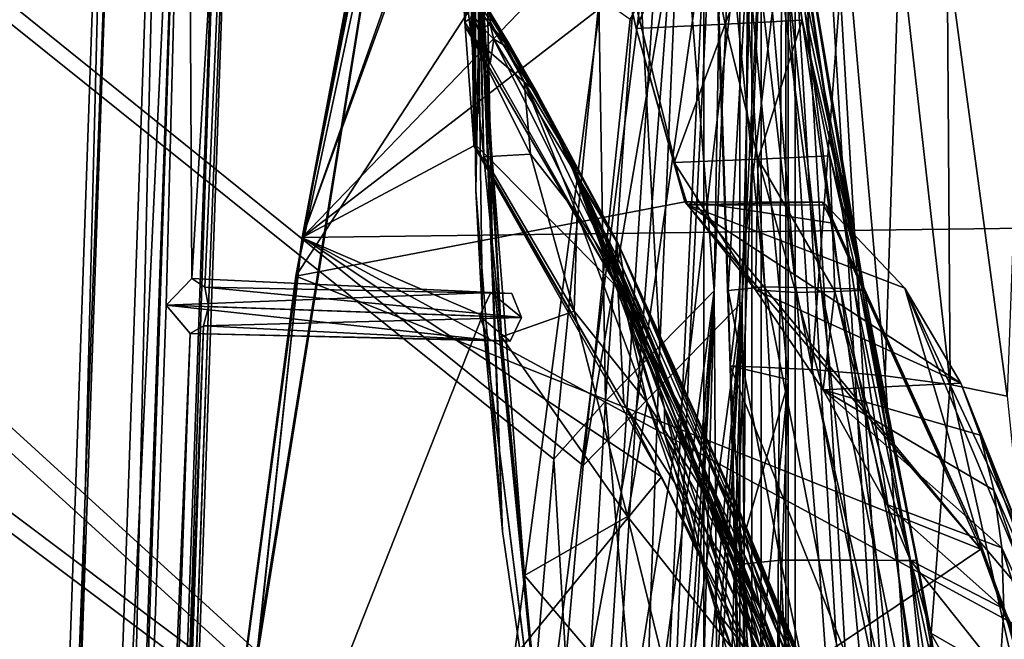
# Model space of a CAD drawing. Header units: metres. Extents: x -904 to 0, y -908 to 0.
# Tile 106 of 160: x -107 to -36, y -347 to -302. Entities that reach past the tile are written whole.
import ezdxf

# ---------------------------------------------------------------- set-up
doc = ezdxf.new("R2010")
doc.units = ezdxf.units.M

msp = doc.modelspace()

# ---------------------------------------------------------------- linework, layer by layer
at = {"layer": 'top012'}
for points in [[(-51.518902, -163.519562, 2063.059814), (-51.518902, -836.377136, 2063.059814), (-4.519207, -133.377289, 2063.059814)], [(-51.518902, -836.377136, 2063.059814), (-34.448139, -844.306091, 2063.059814), (-4.519207, -133.377289, 2063.059814)], [(-34.448139, -844.306091, 163.059708), (-51.518902, -836.377136, 163.059708), (-4.519207, -133.377289, 163.059708)], [(-4.519207, -133.377289, 163.059708), (-51.518902, -836.377136, 163.059708), (-51.518902, -163.519562, 163.059708)], [(-51.518902, -836.377136, 163.059708), (-51.518902, -495.105316, 182.490662), (-51.518902, -163.519562, 163.059708)], [(-51.518902, -495.105316, 182.490662), (-51.518902, -411.783142, 184.444412), (-51.518902, -163.519562, 163.059708)], [(-51.518902, -163.519562, 163.059708), (-51.518902, -411.783142, 184.444412), (-51.518902, -328.691803, 189.861313)], [(-51.518902, -328.691803, 189.861313), (-51.518902, -246.046036, 198.713211), (-51.518902, -163.519562, 163.059708)], [(-51.518902, -261.618591, 2029.060913), (-51.518902, -328.491486, 2035.961548), (-51.518902, -163.519562, 2063.059814)], [(-51.518902, -328.491486, 2035.961548), (-51.518902, -395.558533, 2040.610718), (-51.518902, -163.519562, 2063.059814)], [(-51.518902, -163.519562, 2063.059814), (-51.518902, -395.558533, 2040.610718), (-51.518902, -462.743958, 2043.003296)], [(-51.518902, -462.743958, 2043.003296), (-51.518902, -529.971802, 2043.136353), (-51.518902, -163.519562, 2063.059814)], [(-51.518902, -529.971802, 2043.136353), (-51.518902, -836.377136, 2063.059814), (-51.518902, -163.519562, 2063.059814)], [(-75.850227, -259.64624, 659.327576), (-61.850685, -201.784698, 659.694153), (-87.293312, -320.985687, 619.792175)], [(-87.293312, -320.985687, 619.792175), (-61.850685, -201.784698, 659.694153), (-76.547356, -262.915771, 619.510803)], [(-72.51284, -244.596039, 1606.616455), (-68.974518, -229.592499, 1606.709106), (-86.844574, -318.179626, 1566.777344)], [(-86.844574, -318.179626, 1566.777344), (-68.974518, -229.592499, 1606.709106), (-75.856041, -259.673309, 1566.489624)], [(-74.206711, -252.11554, 1606.572021), (-72.51284, -244.596039, 1606.616455), (-86.844574, -318.179626, 1566.777344)], [(-51.518902, -246.046036, 198.713211), (-55.887699, -322.003815, 190.448669), (-57.210522, -282.19754, 194.413528)], [(-55.324646, -341.937805, 188.764755), (-55.887699, -322.003815, 190.448669), (-51.518902, -246.046036, 198.713211)], [(-51.518902, -328.691803, 189.861313), (-55.324646, -341.937805, 188.764755), (-51.518902, -246.046036, 198.713211)], [(-86.844574, -318.179626, 1566.777344), (-75.034775, -255.879532, 1606.550415), (-74.206711, -252.11554, 1606.572021)], [(-75.850235, -259.646271, 1606.529053), (-75.034775, -255.879532, 1606.550415), (-86.844574, -318.179626, 1566.777344)], [(-86.840797, -318.156189, 659.039795), (-75.850227, -259.64624, 659.327576), (-95.048317, -379.52887, 619.995239)], [(-95.048317, -379.52887, 619.995239), (-75.850227, -259.64624, 659.327576), (-87.293312, -320.985687, 619.792175)], [(-86.840805, -318.15625, 1606.241211), (-75.850235, -259.646271, 1606.529053), (-94.795197, -377.174316, 1566.985596)], [(-94.795197, -377.174316, 1566.985596), (-75.850235, -259.646271, 1606.529053), (-86.844574, -318.179626, 1566.777344)], [(-86.840805, -318.15625, 1606.241211), (-42.285477, -271.8797, 1607.407959), (-75.850235, -259.646271, 1606.529053)], [(-75.850227, -259.64624, 659.327576), (-86.840797, -318.156189, 659.039795), (-74.321381, -283.79837, 659.367615)], [(-86.844574, -318.179626, 1566.777344), (-75.856041, -259.673309, 1566.489624), (-74.295105, -282.798096, 1566.44873)], [(-55.725853, -327.499298, 2035.875732), (-51.518902, -328.491486, 2035.961548), (-58.017933, -261.123993, 2029.001343)], [(-51.518902, -328.491486, 2035.961548), (-51.518902, -261.618591, 2029.060913), (-58.017933, -261.123993, 2029.001343)], [(-55.725853, -327.499298, 2035.875732), (-58.017933, -261.123993, 2029.001343), (-51.836338, -294.727448, 2006.551758)], [(-87.293312, -320.985687, 619.792175), (-76.547356, -262.915771, 619.510803), (-65.864868, -288.100037, 619.231079)], [(-39.607418, -270.562164, 1845.257935), (-30.963556, -303.672241, 1821.230225), (-34.517273, -300.078857, 1874.442505)], [(-30.963556, -303.672241, 1821.230225), (-39.607418, -270.562164, 1845.257935), (-34.494038, -288.175995, 1820.105103)], [(-37.787472, -280.39978, 1607.525757), (-42.285477, -271.8797, 1607.407959), (-86.840805, -318.15625, 1606.241211)], [(-73.521729, -275.402893, 1226.889771), (-74.056267, -293.786804, 1226.901855), (-73.584869, -305.266144, 1339.773071)], [(-73.584869, -305.266144, 1339.773071), (-73.681679, -285.272156, 1339.741455), (-73.521729, -275.402893, 1226.889771)], [(-74.224068, -314.741577, 1564.504517), (-74.508598, -289.870178, 1564.665771), (-73.476845, -276.242279, 1452.39856)], [(-73.916031, -298.407623, 1452.43396), (-74.224068, -314.741577, 1564.504517), (-73.476845, -276.242279, 1452.39856)], [(-26.783472, -317.377777, 1607.813965), (-37.787472, -280.39978, 1607.525757), (-86.840805, -318.15625, 1606.241211)], [(-37.787472, -280.39978, 1607.525757), (-26.783472, -317.377777, 1607.813965), (-32.082222, -298.087891, 1609.683472)], [(-55.605797, -282.050598, 220.639313), (-57.210522, -282.19754, 194.413528), (-53.22332, -321.74942, 216.861618)], [(-57.210522, -282.19754, 194.413528), (-55.887699, -322.003815, 190.448669), (-53.22332, -321.74942, 216.861618)], [(-54.330875, -282.118134, 246.909286), (-55.605797, -282.050598, 220.639313), (-50.968121, -321.787079, 243.332199)], [(-55.605797, -282.050598, 220.639313), (-53.22332, -321.74942, 216.861618), (-50.968121, -321.787079, 243.332199)], [(-53.394913, -282.185699, 273.239655), (-54.330875, -282.118134, 246.909286), (-49.132481, -321.824707, 269.877533)], [(-54.330875, -282.118134, 246.909286), (-50.968121, -321.787079, 243.332199), (-49.132481, -321.824707, 269.877533)], [(-52.632534, -282.388306, 352.519806), (-46.013554, -321.97522, 376.624908), (-53.837582, -282.523407, 405.540436)], [(-46.013554, -321.97522, 376.624908), (-52.276516, -292.479187, 404.967255), (-53.837582, -282.523407, 405.540436)], [(-49.132481, -321.824707, 269.877533), (-47.717926, -321.862335, 296.488586), (-53.394913, -282.185699, 273.239655)], [(-47.717926, -321.862335, 296.488586), (-52.799149, -282.253235, 299.623077), (-53.394913, -282.185699, 273.239655)], [(-47.717926, -321.862335, 296.488586), (-46.725891, -321.899963, 323.15625), (-52.799149, -282.253235, 299.623077)], [(-46.725891, -321.899963, 323.15625), (-52.632534, -282.388306, 352.519806), (-52.799149, -282.253235, 299.623077)], [(-46.725891, -321.899963, 323.15625), (-46.157433, -321.937592, 349.871399), (-52.632534, -282.388306, 352.519806)], [(-46.157433, -321.937592, 349.871399), (-46.013554, -321.97522, 376.624908), (-52.632534, -282.388306, 352.519806)], [(-86.844574, -318.179626, 1566.777344), (-74.295105, -282.798096, 1566.44873), (-73.725502, -323.823578, 1566.433838)], [(-74.224068, -314.741577, 1564.504517), (-74.295105, -282.798096, 1566.44873), (-74.508598, -289.870178, 1564.665771)], [(-73.725502, -323.823578, 1566.433838), (-74.295105, -282.798096, 1566.44873), (-74.224068, -314.741577, 1564.504517)], [(-74.321381, -283.79837, 659.367615), (-86.840797, -318.156189, 659.039795), (-74.353897, -311.50119, 659.36676)], [(-74.321381, -283.79837, 659.367615), (-74.353897, -311.50119, 659.36676), (-74.567749, -293.023102, 661.192566)], [(-73.916031, -298.407623, 1452.43396), (-73.681679, -285.272156, 1339.741455), (-72.988396, -320.546173, 1452.46936)], [(-72.988396, -320.546173, 1452.46936), (-73.681679, -285.272156, 1339.741455), (-73.584869, -305.266144, 1339.773071)], [(-75.011635, -302.532806, 782.752502), (-75.219513, -298.857605, 888.010071), (-74.707535, -285.678589, 774.46521)], [(-75.076851, -299.022583, 1001.596863), (-74.550827, -303.503876, 1115.093506), (-74.402977, -286.102631, 1113.927246)], [(-74.707535, -285.678589, 774.46521), (-74.991562, -302.829407, 777.186401), (-75.011635, -302.532806, 782.752502)], [(-74.367699, -311.321106, 661.310913), (-74.991562, -302.829407, 777.186401), (-74.707535, -285.678589, 774.46521)], [(-74.567749, -293.023102, 661.192566), (-74.367699, -311.321106, 661.310913), (-74.707535, -285.678589, 774.46521)], [(-74.402977, -286.102631, 1113.927246), (-74.550827, -303.503876, 1115.093506), (-73.641624, -312.301331, 1228.334839)], [(-74.402977, -286.102631, 1113.927246), (-73.641624, -312.301331, 1228.334839), (-74.056267, -293.786804, 1226.901855)], [(-59.037418, -315.561615, 619.052307), (-87.293312, -320.985687, 619.792175), (-65.864868, -288.100037, 619.231079)], [(-59.037418, -315.561615, 619.052307), (-65.864868, -288.100037, 619.231079), (-62.558868, -302.977753, 617.172791)], [(-65.864868, -288.100037, 619.231079), (-64.812698, -293.069122, 617.312378), (-62.558868, -302.977753, 617.172791)], [(-52.276516, -292.479187, 404.967255), (-56.095871, -302.663116, 511.163208), (-58.130924, -292.765411, 511.436859)], [(-50.495823, -302.387451, 404.420715), (-56.095871, -302.663116, 511.163208), (-52.276516, -292.479187, 404.967255)], [(-46.013554, -321.97522, 376.624908), (-50.495823, -302.387451, 404.420715), (-52.276516, -292.479187, 404.967255)], [(-74.567749, -293.023102, 661.192566), (-74.353897, -311.50119, 659.36676), (-74.367699, -311.321106, 661.310913)], [(-62.558868, -302.977753, 617.172791), (-64.812698, -293.069122, 617.312378), (-58.130924, -292.765411, 511.436859)], [(-58.130924, -292.765411, 511.436859), (-56.095871, -302.663116, 511.163208), (-62.558868, -302.977753, 617.172791)], [(-73.641624, -312.301331, 1228.334839), (-72.351677, -325.389801, 1341.15686), (-74.056267, -293.786804, 1226.901855)], [(-74.056267, -293.786804, 1226.901855), (-72.351677, -325.389801, 1341.15686), (-73.584869, -305.266144, 1339.773071)], [(-51.836338, -294.727448, 2006.551758), (-49.804897, -327.759186, 2009.645752), (-55.725853, -327.499298, 2035.875732)], [(-47.386379, -295.381897, 1980.285522), (-49.804897, -327.759186, 2009.645752), (-51.836338, -294.727448, 2006.551758)], [(-49.804897, -327.759186, 2009.645752), (-47.386379, -295.381897, 1980.285522), (-44.48011, -328.211334, 1983.284302)], [(-47.386379, -295.381897, 1980.285522), (-43.431789, -296.244446, 1953.928833), (-44.48011, -328.211334, 1983.284302)], [(-44.48011, -328.211334, 1983.284302), (-43.431789, -296.244446, 1953.928833), (-39.752583, -328.855499, 1956.806641)], [(-39.752583, -328.855499, 1956.806641), (-43.431789, -296.244446, 1953.928833), (-39.971333, -297.31488, 1927.494385)], [(-35.62178, -329.691498, 1930.227783), (-39.752583, -328.855499, 1956.806641), (-39.971333, -297.31488, 1927.494385)], [(-35.62178, -329.691498, 1930.227783), (-39.971333, -297.31488, 1927.494385), (-34.517273, -300.078857, 1874.442505)], [(-75.219513, -298.857605, 888.010071), (-75.011635, -302.532806, 782.752502), (-74.729897, -300.262146, 883.330261)], [(-72.270653, -339.511566, 1564.304443), (-74.224068, -314.741577, 1564.504517), (-73.916031, -298.407623, 1452.43396)], [(-72.988396, -320.546173, 1452.46936), (-72.270653, -339.511566, 1564.304443), (-73.916031, -298.407623, 1452.43396)], [(-74.550827, -303.503876, 1115.093506), (-75.076851, -299.022583, 1001.596863), (-70.715073, -306.857117, 1083.464233)], [(-75.076851, -299.022583, 1001.596863), (-73.384468, -301.45575, 983.790771), (-70.715073, -306.857117, 1083.464233)], [(-75.011635, -302.532806, 782.752502), (-74.387566, -302.08255, 833.001709), (-74.729897, -300.262146, 883.330261)], [(-74.387566, -302.08255, 833.001709), (-73.76532, -302.916351, 832.987793), (-74.06575, -301.481293, 883.237183)], [(-73.152054, -302.205719, 933.422974), (-74.06575, -301.481293, 883.237183), (-73.176216, -302.717712, 883.144043)], [(-74.06575, -301.481293, 883.237183), (-73.76532, -302.916351, 832.987793), (-73.176216, -302.717712, 883.144043)], [(-70.715073, -306.857117, 1083.464233), (-73.384468, -301.45575, 983.790771), (-69.757843, -307.646301, 1033.501953)], [(-73.384468, -301.45575, 983.790771), (-71.697235, -304.258392, 983.524353), (-69.757843, -307.646301, 1033.501953)], [(-73.152054, -302.205719, 933.422974), (-71.697235, -304.258392, 983.524353), (-73.384468, -301.45575, 983.790771)], [(-75.011635, -302.532806, 782.752502), (-73.166542, -305.487885, 782.752502), (-74.387566, -302.08255, 833.001709)], [(-73.166542, -305.487885, 782.752502), (-75.011635, -302.532806, 782.752502), (-74.991562, -302.829407, 777.186401)], [(-73.166542, -305.487885, 782.752502), (-73.76532, -302.916351, 832.987793), (-74.387566, -302.08255, 833.001709)], [(-73.176216, -302.717712, 883.144043), (-71.906227, -304.150513, 933.230469), (-73.152054, -302.205719, 933.422974)], [(-71.906227, -304.150513, 933.230469), (-71.697235, -304.258392, 983.524353), (-73.152054, -302.205719, 933.422974)], [(-53.704418, -312.467407, 510.902863), (-56.095871, -302.663116, 511.163208), (-50.495823, -302.387451, 404.420715)], [(-48.498203, -312.235352, 403.900818), (-53.704418, -312.467407, 510.902863), (-50.495823, -302.387451, 404.420715)], [(-48.498203, -312.235352, 403.900818), (-50.495823, -302.387451, 404.420715), (-46.013554, -321.97522, 376.624908)], [(-63.905933, -321.825775, 777.909851), (-73.166542, -305.487885, 782.752502), (-74.991562, -302.829407, 777.186401)], [(-74.991562, -302.829407, 777.186401), (-74.367699, -311.321106, 661.310913), (-63.905933, -321.825775, 777.909851)], [(-73.176216, -302.717712, 883.144043), (-73.76532, -302.916351, 832.987793), (-72.908142, -303.767761, 838.076904)], [(-73.76532, -302.916351, 832.987793), (-73.166542, -305.487885, 782.752502), (-72.908142, -303.767761, 838.076904)], [(-71.906227, -304.150513, 933.230469), (-73.176216, -302.717712, 883.144043), (-69.209396, -308.788422, 983.124756)], [(-69.209396, -308.788422, 983.124756), (-73.176216, -302.717712, 883.144043), (-71.786171, -304.400726, 893.41394)], [(-73.176216, -302.717712, 883.144043), (-72.908142, -303.767761, 838.076904), (-71.786171, -304.400726, 893.41394)], [(-56.095871, -302.663116, 511.163208), (-59.81778, -312.723938, 617.02002), (-62.558868, -302.977753, 617.172791)], [(-59.037418, -315.561615, 619.052307), (-62.558868, -302.977753, 617.172791), (-59.81778, -312.723938, 617.02002)], [(-53.704418, -312.467407, 510.902863), (-59.81778, -312.723938, 617.02002), (-56.095871, -302.663116, 511.163208)], [(-74.550827, -303.503876, 1115.093506), (-70.715073, -306.857117, 1083.464233), (-70.253654, -312.112305, 1181.624512)], [(-73.641624, -312.301331, 1228.334839), (-74.550827, -303.503876, 1115.093506), (-70.253654, -312.112305, 1181.624512)], [(-72.908142, -303.767761, 838.076904), (-73.166542, -305.487885, 782.752502), (-63.905933, -321.825775, 777.909851)], [(-71.786171, -304.400726, 893.41394), (-72.908142, -303.767761, 838.076904), (-63.930351, -318.504181, 893.799927)], [(-63.930351, -318.504181, 893.799927), (-72.908142, -303.767761, 838.076904), (-63.905933, -321.825775, 777.909851)], [(-71.697235, -304.258392, 983.524353), (-71.906227, -304.150513, 933.230469), (-70.031509, -307.217529, 983.257935)], [(-70.031509, -307.217529, 983.257935), (-71.906227, -304.150513, 933.230469), (-69.209396, -308.788422, 983.124756)], [(-69.681061, -307.802368, 953.997986), (-71.786171, -304.400726, 893.41394), (-63.930351, -318.504181, 893.799927)], [(-71.786171, -304.400726, 893.41394), (-69.681061, -307.802368, 953.997986), (-69.209396, -308.788422, 983.124756)], [(-69.757843, -307.646301, 1033.501953), (-71.697235, -304.258392, 983.524353), (-70.031509, -307.217529, 983.257935)], [(-70.684937, -342.726563, 1453.399658), (-72.988396, -320.546173, 1452.46936), (-73.584869, -305.266144, 1339.773071)], [(-72.351677, -325.389801, 1341.15686), (-70.684937, -342.726563, 1453.399658), (-73.584869, -305.266144, 1339.773071)], [(-70.715073, -306.857117, 1083.464233), (-66.842659, -316.440125, 1181.871582), (-70.253654, -312.112305, 1181.624512)], [(-66.842659, -316.440125, 1181.871582), (-70.715073, -306.857117, 1083.464233), (-63.866562, -321.067413, 1182.118774)], [(-63.866562, -321.067413, 1182.118774), (-70.715073, -306.857117, 1083.464233), (-67.383629, -312.381958, 1083.321045)], [(-70.715073, -306.857117, 1083.464233), (-69.757843, -307.646301, 1033.501953), (-67.383629, -312.381958, 1083.321045)], [(-69.757843, -307.646301, 1033.501953), (-70.031509, -307.217529, 983.257935), (-67.636421, -311.933502, 1033.23645)], [(-67.636421, -311.933502, 1033.23645), (-70.031509, -307.217529, 983.257935), (-69.209396, -308.788422, 983.124756)], [(-67.383629, -312.381958, 1083.321045), (-69.757843, -307.646301, 1033.501953), (-67.636421, -311.933502, 1033.23645)], [(-67.148369, -313.316681, 1008.648438), (-69.681061, -307.802368, 953.997986), (-63.792526, -318.769623, 951.365112)], [(-69.681061, -307.802368, 953.997986), (-63.930351, -318.504181, 893.799927), (-63.792526, -318.769623, 951.365112)], [(-69.681061, -307.802368, 953.997986), (-67.148369, -313.316681, 1008.648438), (-69.209396, -308.788422, 983.124756)], [(-69.209396, -308.788422, 983.124756), (-67.148369, -313.316681, 1008.648438), (-66.705231, -314.18924, 1033.103638)], [(-67.636421, -311.933502, 1033.23645), (-69.209396, -308.788422, 983.124756), (-66.705231, -314.18924, 1033.103638)], [(-86.840797, -318.156189, 659.039795), (-60.736385, -335.552734, 659.723389), (-74.353897, -311.50119, 659.36676)], [(-74.367699, -311.321106, 661.310913), (-63.469284, -330.226318, 661.791809), (-63.905933, -321.825775, 777.909851)], [(-74.367699, -311.321106, 661.310913), (-74.353897, -311.50119, 659.36676), (-63.469284, -330.226318, 661.791809)], [(-74.353897, -311.50119, 659.36676), (-60.736385, -335.552734, 659.723389), (-63.469284, -330.226318, 661.791809)], [(-67.079819, -323.513916, 1278.464844), (-73.641624, -312.301331, 1228.334839), (-70.253654, -312.112305, 1181.624512)], [(-72.351677, -325.389801, 1341.15686), (-73.641624, -312.301331, 1228.334839), (-67.079819, -323.513916, 1278.464844)], [(-70.253654, -312.112305, 1181.624512), (-66.842659, -316.440125, 1181.871582), (-67.079819, -323.513916, 1278.464844)], [(-67.383629, -312.381958, 1083.321045), (-67.636421, -311.933502, 1033.23645), (-64.794777, -318.325562, 1083.177856)], [(-64.794777, -318.325562, 1083.177856), (-67.636421, -311.933502, 1033.23645), (-66.705231, -314.18924, 1033.103638)], [(-63.866562, -321.067413, 1182.118774), (-67.383629, -312.381958, 1083.321045), (-64.595276, -318.481201, 1132.960938)], [(-64.595276, -318.481201, 1132.960938), (-67.383629, -312.381958, 1083.321045), (-64.794777, -318.325562, 1083.177856)], [(-53.907288, -321.959625, 564.285583), (-59.81778, -312.723938, 617.02002), (-53.704418, -312.467407, 510.902863)], [(-50.973167, -322.163361, 510.655914), (-53.907288, -321.959625, 564.285583), (-53.704418, -312.467407, 510.902863)], [(-48.135551, -322.088104, 457.023834), (-53.704418, -312.467407, 510.902863), (-48.498203, -312.235352, 403.900818)], [(-48.135551, -322.088104, 457.023834), (-50.973167, -322.163361, 510.655914), (-53.704418, -312.467407, 510.902863)], [(-46.294739, -322.012848, 403.407593), (-48.135551, -322.088104, 457.023834), (-48.498203, -312.235352, 403.900818)], [(-46.294739, -322.012848, 403.407593), (-48.498203, -312.235352, 403.900818), (-46.013554, -321.97522, 376.624908)], [(-63.129623, -324.219543, 1080.890381), (-67.148369, -313.316681, 1008.648438), (-63.236019, -323.206604, 1065.612671)], [(-63.236019, -323.206604, 1065.612671), (-67.148369, -313.316681, 1008.648438), (-63.559124, -320.332428, 1008.643982)], [(-67.148369, -313.316681, 1008.648438), (-63.792526, -318.769623, 951.365112), (-63.559124, -320.332428, 1008.643982)], [(-67.148369, -313.316681, 1008.648438), (-63.129623, -324.219543, 1080.890381), (-66.705231, -314.18924, 1033.103638)], [(-53.907288, -321.959625, 564.285583), (-58.845585, -315.786865, 616.968811), (-59.81778, -312.723938, 617.02002)], [(-58.845585, -315.786865, 616.968811), (-59.037418, -315.561615, 619.052307), (-59.81778, -312.723938, 617.02002)], [(-72.270653, -339.511566, 1564.304443), (-73.725502, -323.823578, 1566.433838), (-74.224068, -314.741577, 1564.504517)], [(-66.705231, -314.18924, 1033.103638), (-63.129623, -324.219543, 1080.890381), (-63.795162, -321.429504, 1083.106323)], [(-66.705231, -314.18924, 1033.103638), (-63.795162, -321.429504, 1083.106323), (-64.794777, -318.325562, 1083.177856)], [(-87.293312, -320.985687, 619.792175), (-59.037418, -315.561615, 619.052307), (-37.533306, -340.804901, 618.489197)], [(-58.845585, -315.786865, 616.968811), (-58.401325, -315.563324, 619.035645), (-59.037418, -315.561615, 619.052307)], [(-37.533306, -340.804901, 618.489197), (-59.037418, -315.561615, 619.052307), (-58.401325, -315.563324, 619.035645)], [(-49.042706, -315.588409, 618.790588), (-58.401325, -315.563324, 619.035645), (-58.845585, -315.786865, 616.968811)], [(-48.766026, -315.826508, 616.62146), (-49.042706, -315.588409, 618.790588), (-58.845585, -315.786865, 616.968811)], [(-48.766026, -315.826508, 616.62146), (-58.845585, -315.786865, 616.968811), (-43.058071, -321.857361, 565.59259)], [(-58.845585, -315.786865, 616.968811), (-38.980793, -328.749908, 514.516541), (-43.058071, -321.857361, 565.59259)], [(-58.845585, -315.786865, 616.968811), (-53.907288, -321.959625, 564.285583), (-38.980793, -328.749908, 514.516541)], [(-49.042706, -315.588409, 618.790588), (-48.277084, -317.113556, 618.770508), (-58.401325, -315.563324, 619.035645)], [(-48.277084, -317.113556, 618.770508), (-37.533306, -340.804901, 618.489197), (-58.401325, -315.563324, 619.035645)], [(-48.277084, -317.113556, 618.770508), (-49.042706, -315.588409, 618.790588), (-48.766026, -315.826508, 616.62146)], [(-37.618626, -340.223785, 616.103516), (-48.766026, -315.826508, 616.62146), (-43.058071, -321.857361, 565.59259)], [(-48.277084, -317.113556, 618.770508), (-48.766026, -315.826508, 616.62146), (-37.618626, -340.223785, 616.103516)], [(-66.842659, -316.440125, 1181.871582), (-61.76297, -330.153564, 1279.087769), (-67.079819, -323.513916, 1278.464844)], [(-61.76297, -330.153564, 1279.087769), (-66.842659, -316.440125, 1181.871582), (-63.866562, -321.067413, 1182.118774)], [(-26.783472, -317.377777, 1607.813965), (-86.840805, -318.15625, 1606.241211), (-18.774803, -355.125214, 1608.02356)], [(-37.533306, -340.804901, 618.489197), (-48.277084, -317.113556, 618.770508), (-37.618626, -340.223785, 616.103516)], [(-99.792473, -438.393463, 620.119507), (-94.793068, -377.154663, 658.831543), (-86.840797, -318.156189, 659.039795)], [(-99.792473, -438.393463, 620.119507), (-86.840797, -318.156189, 659.039795), (-95.048317, -379.52887, 619.995239)], [(-99.687195, -436.501892, 1567.113647), (-94.793068, -377.154694, 1606.032959), (-86.840805, -318.15625, 1606.241211)], [(-99.687195, -436.501892, 1567.113647), (-86.840805, -318.15625, 1606.241211), (-94.795197, -377.174316, 1566.985596)], [(-94.795197, -377.174316, 1566.985596), (-86.844574, -318.179626, 1566.777344), (-73.725502, -323.823578, 1566.433838)], [(-86.840797, -318.156189, 659.039795), (-94.793068, -377.154663, 658.831543), (-60.736385, -335.552734, 659.723389)], [(-86.840805, -318.15625, 1606.241211), (-94.793068, -377.154694, 1606.032959), (-18.774803, -355.125214, 1608.02356)], [(-63.795162, -321.429504, 1083.106323), (-61.536526, -326.42923, 1133.087402), (-64.794777, -318.325562, 1083.177856)], [(-64.794777, -318.325562, 1083.177856), (-61.536526, -326.42923, 1133.087402), (-64.595276, -318.481201, 1132.960938)], [(-61.536526, -326.42923, 1133.087402), (-59.326065, -331.026825, 1182.613037), (-64.595276, -318.481201, 1132.960938)], [(-64.595276, -318.481201, 1132.960938), (-59.326065, -331.026825, 1182.613037), (-61.353024, -325.946228, 1182.365845)], [(-61.353024, -325.946228, 1182.365845), (-63.866562, -321.067413, 1182.118774), (-64.595276, -318.481201, 1132.960938)], [(-63.792526, -318.769623, 951.365112), (-63.930351, -318.504181, 893.799927), (-54.899479, -338.623688, 951.680603)], [(-63.930351, -318.504181, 893.799927), (-55.213818, -337.693024, 894.298889), (-54.899479, -338.623688, 951.680603)], [(-63.905933, -321.825775, 777.909851), (-55.283051, -338.270569, 836.599487), (-63.930351, -318.504181, 893.799927)], [(-55.283051, -338.270569, 836.599487), (-55.213818, -337.693024, 894.298889), (-63.930351, -318.504181, 893.799927)], [(-63.559124, -320.332428, 1008.643982), (-63.792526, -318.769623, 951.365112), (-54.346607, -341.091095, 1008.777649)], [(-63.792526, -318.769623, 951.365112), (-54.899479, -338.623688, 951.680603), (-54.346607, -341.091095, 1008.777649)], [(-53.564972, -345.134308, 1065.625244), (-63.559124, -320.332428, 1008.643982), (-54.346607, -341.091095, 1008.777649)], [(-63.236019, -323.206604, 1065.612671), (-63.559124, -320.332428, 1008.643982), (-53.564972, -345.134308, 1065.625244)], [(-95.048317, -379.52887, 619.995239), (-87.293312, -320.985687, 619.792175), (-37.533306, -340.804901, 618.489197)], [(-70.684937, -342.726563, 1453.399658), (-68.664879, -364.060242, 1564.066162), (-72.988396, -320.546173, 1452.46936)], [(-68.664879, -364.060242, 1564.066162), (-72.270653, -339.511566, 1564.304443), (-72.988396, -320.546173, 1452.46936)], [(-61.353024, -325.946228, 1182.365845), (-57.667873, -334.774078, 1231.508057), (-63.866562, -321.067413, 1182.118774)], [(-57.667873, -334.774078, 1231.508057), (-57.246353, -337.335846, 1279.710571), (-63.866562, -321.067413, 1182.118774)], [(-63.866562, -321.067413, 1182.118774), (-57.246353, -337.335846, 1279.710571), (-61.76297, -330.153564, 1279.087769)], [(-63.905933, -321.825775, 777.909851), (-63.469284, -330.226318, 661.791809), (-54.680893, -343.901428, 720.062378)], [(-54.680893, -343.901428, 720.062378), (-55.104694, -340.340546, 778.537842), (-63.905933, -321.825775, 777.909851)], [(-55.104694, -340.340546, 778.537842), (-55.283051, -338.270569, 836.599487), (-63.905933, -321.825775, 777.909851)], [(-63.129623, -324.219543, 1080.890381), (-60.519081, -332.472931, 1122.824097), (-63.795162, -321.429504, 1083.106323)], [(-63.795162, -321.429504, 1083.106323), (-60.519081, -332.472931, 1122.824097), (-60.513763, -330.554626, 1133.150513)], [(-63.795162, -321.429504, 1083.106323), (-60.513763, -330.554626, 1133.150513), (-61.536526, -326.42923, 1133.087402)], [(-53.22332, -321.74942, 216.861618), (-55.887699, -322.003815, 190.448669), (-52.091511, -341.610687, 215.256165)], [(-50.968121, -321.787079, 243.332199), (-53.22332, -321.74942, 216.861618), (-49.301628, -341.612854, 241.812042)], [(-53.22332, -321.74942, 216.861618), (-52.091511, -341.610687, 215.256165), (-49.301628, -341.612854, 241.812042)], [(-49.132481, -321.824707, 269.877533), (-50.968121, -321.787079, 243.332199), (-46.965527, -341.615021, 268.448761)], [(-50.968121, -321.787079, 243.332199), (-49.301628, -341.612854, 241.812042), (-46.965527, -341.615021, 268.448761)], [(-46.965527, -341.615021, 268.448761), (-45.084862, -341.617157, 295.156525), (-49.132481, -321.824707, 269.877533)], [(-45.084862, -341.617157, 295.156525), (-47.717926, -321.862335, 296.488586), (-49.132481, -321.824707, 269.877533)], [(-45.084862, -341.617157, 295.156525), (-43.661179, -341.619324, 321.925568), (-47.717926, -321.862335, 296.488586)], [(-43.661179, -341.619324, 321.925568), (-46.725891, -321.899963, 323.15625), (-47.717926, -321.862335, 296.488586)], [(-43.661179, -341.619324, 321.925568), (-42.695625, -341.62149, 348.745941), (-46.725891, -321.899963, 323.15625)], [(-42.695625, -341.62149, 348.745941), (-46.157433, -321.937592, 349.871399), (-46.725891, -321.899963, 323.15625)], [(-33.224522, -345.436279, 564.132813), (-37.618626, -340.223785, 616.103516), (-43.058071, -321.857361, 565.59259)], [(-33.224522, -345.436279, 564.132813), (-43.058071, -321.857361, 565.59259), (-34.316963, -340.476685, 512.705444)], [(-43.058071, -321.857361, 565.59259), (-38.980793, -328.749908, 514.516541), (-34.316963, -340.476685, 512.705444)], [(-55.887699, -322.003815, 190.448669), (-55.324646, -341.937805, 188.764755), (-52.091511, -341.610687, 215.256165)], [(-48.9776, -329.240051, 510.492493), (-53.907288, -321.959625, 564.285583), (-50.973167, -322.163361, 510.655914)], [(-53.907288, -321.959625, 564.285583), (-48.9776, -329.240051, 510.492493), (-38.980793, -328.749908, 514.516541)], [(-48.135551, -322.088104, 457.023834), (-48.9776, -329.240051, 510.492493), (-50.973167, -322.163361, 510.655914)], [(-44.344498, -337.550781, 456.483368), (-48.9776, -329.240051, 510.492493), (-48.135551, -322.088104, 457.023834)], [(-42.625671, -341.625061, 432.150208), (-48.135551, -322.088104, 457.023834), (-46.294739, -322.012848, 403.407593)], [(-42.625671, -341.625061, 432.150208), (-44.344498, -337.550781, 456.483368), (-48.135551, -322.088104, 457.023834)], [(-42.142689, -341.625824, 402.501221), (-46.294739, -322.012848, 403.407593), (-46.013554, -321.97522, 376.624908)], [(-42.142689, -341.625824, 402.501221), (-42.625671, -341.625061, 432.150208), (-46.294739, -322.012848, 403.407593)], [(-46.013554, -321.97522, 376.624908), (-46.157433, -321.937592, 349.871399), (-42.189289, -341.623657, 375.607788)], [(-46.157433, -321.937592, 349.871399), (-42.695625, -341.62149, 348.745941), (-42.189289, -341.623657, 375.607788)], [(-42.189289, -341.623657, 375.607788), (-42.142689, -341.625824, 402.501221), (-46.013554, -321.97522, 376.624908)], [(-53.564972, -345.134308, 1065.625244), (-63.129623, -324.219543, 1080.890381), (-63.236019, -323.206604, 1065.612671)], [(-73.725502, -323.823578, 1566.433838), (-68.620758, -364.532837, 1566.300171), (-94.795197, -377.174316, 1566.985596)], [(-68.620758, -364.532837, 1566.300171), (-73.725502, -323.823578, 1566.433838), (-68.664879, -364.060242, 1564.066162)], [(-73.725502, -323.823578, 1566.433838), (-72.270653, -339.511566, 1564.304443), (-68.664879, -364.060242, 1564.066162)], [(-63.199181, -338.432556, 1374.319824), (-72.351677, -325.389801, 1341.15686), (-67.079819, -323.513916, 1278.464844)], [(-67.079819, -323.513916, 1278.464844), (-61.76297, -330.153564, 1279.087769), (-63.199181, -338.432556, 1374.319824)], [(-60.519081, -332.472931, 1122.824097), (-63.129623, -324.219543, 1080.890381), (-53.564972, -345.134308, 1065.625244)], [(-70.684937, -342.726563, 1453.399658), (-72.351677, -325.389801, 1341.15686), (-63.199181, -338.432556, 1374.319824)], [(-59.326065, -331.026825, 1182.613037), (-57.667873, -334.774078, 1231.508057), (-61.353024, -325.946228, 1182.365845)], [(-59.326065, -331.026825, 1182.613037), (-61.536526, -326.42923, 1133.087402), (-57.801277, -336.25647, 1182.860107)], [(-61.536526, -326.42923, 1133.087402), (-60.513763, -330.554626, 1133.150513), (-57.801277, -336.25647, 1182.860107)], [(-54.164406, -394.131256, 2040.5354), (-51.518902, -395.558533, 2040.610718), (-55.725853, -327.499298, 2035.875732)], [(-51.518902, -395.558533, 2040.610718), (-51.518902, -328.491486, 2035.961548), (-55.725853, -327.499298, 2035.875732)], [(-49.804897, -327.759186, 2009.645752), (-42.215172, -361.205383, 1985.746338), (-55.725853, -327.499298, 2035.875732)], [(-55.725853, -327.499298, 2035.875732), (-42.215172, -361.205383, 1985.746338), (-54.164406, -394.131256, 2040.5354)], [(-49.804897, -327.759186, 2009.645752), (-44.48011, -328.211334, 1983.284302), (-42.215172, -361.205383, 1985.746338)], [(-44.48011, -328.211334, 1983.284302), (-39.752583, -328.855499, 1956.806641), (-42.215172, -361.205383, 1985.746338)], [(-54.827484, -361.889374, 187.280212), (-55.324646, -341.937805, 188.764755), (-51.518902, -328.691803, 189.861313)], [(-54.031609, -401.836456, 184.909973), (-54.827484, -361.889374, 187.280212), (-51.518902, -328.691803, 189.861313)], [(-51.518902, -328.691803, 189.861313), (-51.518902, -411.783142, 184.444412), (-54.031609, -401.836456, 184.909973)], [(-38.980793, -328.749908, 514.516541), (-48.9776, -329.240051, 510.492493), (-37.565571, -332.521576, 488.981323)], [(-39.752583, -328.855499, 1956.806641), (-32.278755, -362.311981, 1932.462891), (-42.215172, -361.205383, 1985.746338)], [(-32.278755, -362.311981, 1932.462891), (-39.752583, -328.855499, 1956.806641), (-35.62178, -329.691498, 1930.227783)], [(-34.316963, -340.476685, 512.705444), (-38.980793, -328.749908, 514.516541), (-37.565571, -332.521576, 488.981323)], [(-48.9776, -329.240051, 510.492493), (-36.571457, -336.510925, 463.459229), (-37.565571, -332.521576, 488.981323)], [(-36.571457, -336.510925, 463.459229), (-48.9776, -329.240051, 510.492493), (-35.999897, -340.718048, 437.959137)], [(-48.9776, -329.240051, 510.492493), (-44.344498, -337.550781, 456.483368), (-35.999897, -340.718048, 437.959137)], [(-63.469284, -330.226318, 661.791809), (-53.998867, -348.922943, 662.213379), (-54.680893, -343.901428, 720.062378)], [(-63.469284, -330.226318, 661.791809), (-60.736385, -335.552734, 659.723389), (-53.998867, -348.922943, 662.213379)], [(-61.76297, -330.153564, 1279.087769), (-55.629524, -347.938934, 1375.161987), (-63.199181, -338.432556, 1374.319824)], [(-57.246353, -337.335846, 1279.710571), (-52.31377, -353.022949, 1375.58313), (-61.76297, -330.153564, 1279.087769)], [(-61.76297, -330.153564, 1279.087769), (-52.31377, -353.022949, 1375.58313), (-55.629524, -347.938934, 1375.161987)], [(-60.519081, -332.472931, 1122.824097), (-56.802666, -345.161591, 1176.533569), (-60.513763, -330.554626, 1133.150513)], [(-60.513763, -330.554626, 1133.150513), (-56.802666, -345.161591, 1176.533569), (-56.790329, -341.581421, 1183.1073)], [(-57.801277, -336.25647, 1182.860107), (-60.513763, -330.554626, 1133.150513), (-56.790329, -341.581421, 1183.1073)], [(-57.801277, -336.25647, 1182.860107), (-55.284916, -341.200317, 1231.949829), (-59.326065, -331.026825, 1182.613037)], [(-55.284916, -341.200317, 1231.949829), (-57.667873, -334.774078, 1231.508057), (-59.326065, -331.026825, 1182.613037)], [(-56.802666, -345.161591, 1176.533569), (-60.519081, -332.472931, 1122.824097), (-52.571098, -350.81488, 1122.270264)], [(-52.571098, -350.81488, 1122.270264), (-60.519081, -332.472931, 1122.824097), (-53.564972, -345.134308, 1065.625244)], [(-33.158413, -344.361816, 486.960266), (-37.565571, -332.521576, 488.981323), (-36.571457, -336.510925, 463.459229)], [(-33.158413, -344.361816, 486.960266), (-34.316963, -340.476685, 512.705444), (-37.565571, -332.521576, 488.981323)], [(-55.284916, -341.200317, 1231.949829), (-53.587872, -344.956512, 1280.333496), (-57.667873, -334.774078, 1231.508057)], [(-53.587872, -344.956512, 1280.333496), (-57.246353, -337.335846, 1279.710571), (-57.667873, -334.774078, 1231.508057)], [(-94.793068, -377.154663, 658.831543), (-48.802887, -360.504913, 660.035828), (-60.736385, -335.552734, 659.723389)], [(-60.736385, -335.552734, 659.723389), (-48.802887, -360.504913, 660.035828), (-53.998867, -348.922943, 662.213379)], [(-56.790329, -341.581421, 1183.1073), (-53.605236, -347.806946, 1232.391602), (-57.801277, -336.25647, 1182.860107)], [(-53.605236, -347.806946, 1232.391602), (-55.284916, -341.200317, 1231.949829), (-57.801277, -336.25647, 1182.860107)], [(-32.402069, -348.553833, 461.312286), (-33.158413, -344.361816, 486.960266), (-36.571457, -336.510925, 463.459229)], [(-36.571457, -336.510925, 463.459229), (-35.999897, -340.718048, 437.959137), (-32.402069, -348.553833, 461.312286)], [(-53.587872, -344.956512, 1280.333496), (-49.152481, -356.482025, 1328.794556), (-57.246353, -337.335846, 1279.710571)], [(-49.152481, -356.482025, 1328.794556), (-46.683899, -363.742767, 1376.425293), (-57.246353, -337.335846, 1279.710571)], [(-57.246353, -337.335846, 1279.710571), (-46.683899, -363.742767, 1376.425293), (-49.328117, -358.298492, 1376.00415)], [(-57.246353, -337.335846, 1279.710571), (-49.328117, -358.298492, 1376.00415), (-52.31377, -353.022949, 1375.58313)], [(-35.999897, -340.718048, 437.959137), (-44.344498, -337.550781, 456.483368), (-35.856239, -345.142822, 412.489502)], [(-44.344498, -337.550781, 456.483368), (-42.625671, -341.625061, 432.150208), (-35.856239, -345.142822, 412.489502)], [(-55.213818, -337.693024, 894.298889), (-55.283051, -338.270569, 836.599487), (-47.466808, -356.342255, 894.723267)], [(-55.283051, -338.270569, 836.599487), (-47.56395, -356.495697, 837.130737), (-47.466808, -356.342255, 894.723267)], [(-55.283051, -338.270569, 836.599487), (-55.104694, -340.340546, 778.537842), (-47.56395, -356.495697, 837.130737)], [(-54.899479, -338.623688, 951.680603), (-55.213818, -337.693024, 894.298889), (-47.016838, -357.995667, 951.948608)], [(-55.213818, -337.693024, 894.298889), (-47.466808, -356.342255, 894.723267), (-47.016838, -357.995667, 951.948608)], [(-58.659721, -356.842072, 1469.44043), (-70.684937, -342.726563, 1453.399658), (-63.199181, -338.432556, 1374.319824)], [(-63.199181, -338.432556, 1374.319824), (-55.629524, -347.938934, 1375.161987), (-58.659721, -356.842072, 1469.44043)], [(-54.346607, -341.091095, 1008.777649), (-54.899479, -338.623688, 951.680603), (-46.222847, -361.499695, 1008.890869)], [(-54.899479, -338.623688, 951.680603), (-47.016838, -357.995667, 951.948608), (-46.222847, -361.499695, 1008.890869)], [(-47.304928, -358.4328, 779.072327), (-55.104694, -340.340546, 778.537842), (-54.680893, -343.901428, 720.062378)], [(-47.56395, -356.495697, 837.130737), (-55.104694, -340.340546, 778.537842), (-47.304928, -358.4328, 779.072327)], [(-28.684767, -364.524628, 615.678772), (-37.618626, -340.223785, 616.103516), (-33.224522, -345.436279, 564.132813)], [(-37.533306, -340.804901, 618.489197), (-37.618626, -340.223785, 616.103516), (-28.684767, -364.524628, 615.678772)], [(-37.533306, -340.804901, 618.489197), (-28.200781, -366.410828, 618.244812), (-95.048317, -379.52887, 619.995239)], [(-53.605236, -347.806946, 1232.391602), (-50.836445, -352.907043, 1280.956421), (-55.284916, -341.200317, 1231.949829)], [(-50.836445, -352.907043, 1280.956421), (-53.587872, -344.956512, 1280.333496), (-55.284916, -341.200317, 1231.949829)], [(-45.097912, -366.914978, 1065.63562), (-53.564972, -345.134308, 1065.625244), (-54.346607, -341.091095, 1008.777649)], [(-46.222847, -361.499695, 1008.890869), (-45.097912, -366.914978, 1065.63562), (-54.346607, -341.091095, 1008.777649)], [(-28.200781, -366.410828, 618.244812), (-37.533306, -340.804901, 618.489197), (-28.684767, -364.524628, 615.678772)], [(-35.999897, -340.718048, 437.959137), (-32.091755, -353.051544, 435.765167), (-32.402069, -348.553833, 461.312286)], [(-35.999897, -340.718048, 437.959137), (-35.856239, -345.142822, 412.489502), (-32.091755, -353.051544, 435.765167)], [(-56.802666, -345.161591, 1176.533569), (-52.325344, -361.519562, 1234.223267), (-56.790329, -341.581421, 1183.1073)], [(-56.790329, -341.581421, 1183.1073), (-52.325344, -361.519562, 1234.223267), (-53.605236, -347.806946, 1232.391602)], [(-52.091511, -341.610687, 215.256165), (-55.324646, -341.937805, 188.764755), (-51.107964, -361.50769, 213.839966)], [(-49.301628, -341.612854, 241.812042), (-52.091511, -341.610687, 215.256165), (-47.86203, -361.490662, 240.471069)], [(-52.091511, -341.610687, 215.256165), (-51.107964, -361.50769, 213.839966), (-47.86203, -361.490662, 240.471069)], [(-46.965527, -341.615021, 268.448761), (-49.301628, -341.612854, 241.812042), (-45.100048, -361.473633, 267.188416)], [(-49.301628, -341.612854, 241.812042), (-47.86203, -361.490662, 240.471069), (-45.100048, -361.473633, 267.188416)], [(-45.100048, -361.473633, 267.188416), (-42.823792, -361.456604, 293.981537), (-46.965527, -341.615021, 268.448761)], [(-42.823792, -361.456604, 293.981537), (-45.084862, -341.617157, 295.156525), (-46.965527, -341.615021, 268.448761)], [(-42.823792, -361.456604, 293.981537), (-41.034904, -361.439575, 320.839935), (-45.084862, -341.617157, 295.156525)], [(-41.034904, -361.439575, 320.839935), (-43.661179, -341.619324, 321.925568), (-45.084862, -341.617157, 295.156525)], [(-41.034904, -361.439575, 320.839935), (-40.649021, -361.43927, 327.834259), (-43.661179, -341.619324, 321.925568)], [(-40.649021, -361.43927, 327.834259), (-42.695625, -341.62149, 348.745941), (-43.661179, -341.619324, 321.925568)], [(-40.649021, -361.43927, 327.834259), (-40.318794, -357.321594, 347.942413), (-42.695625, -341.62149, 348.745941)], [(-40.318794, -357.321594, 347.942413), (-40.428299, -351.984253, 375.115875), (-42.695625, -341.62149, 348.745941)], [(-42.695625, -341.62149, 348.745941), (-40.428299, -351.984253, 375.115875), (-42.189289, -341.623657, 375.607788)], [(-41.14917, -346.903564, 402.306671), (-42.625671, -341.625061, 432.150208), (-42.142689, -341.625824, 402.501221)], [(-35.856239, -345.142822, 412.489502), (-42.625671, -341.625061, 432.150208), (-36.140621, -349.784576, 387.059753)], [(-42.625671, -341.625061, 432.150208), (-41.14917, -346.903564, 402.306671), (-36.140621, -349.784576, 387.059753)], [(-40.428299, -351.984253, 375.115875), (-41.14917, -346.903564, 402.306671), (-42.189289, -341.623657, 375.607788)], [(-42.189289, -341.623657, 375.607788), (-41.14917, -346.903564, 402.306671), (-42.142689, -341.625824, 402.501221)], [(-55.324646, -341.937805, 188.764755), (-54.827484, -361.889374, 187.280212), (-51.107964, -361.50769, 213.839966)], [(-58.659721, -356.842072, 1469.44043), (-68.664879, -364.060242, 1564.066162), (-70.684937, -342.726563, 1453.399658)], [(-54.680893, -343.901428, 720.062378), (-53.998867, -348.922943, 662.213379), (-46.692596, -362.153534, 720.439819)], [(-46.692596, -362.153534, 720.439819), (-47.304928, -358.4328, 779.072327), (-54.680893, -343.901428, 720.062378)], [(-52.325344, -361.519562, 1234.223267), (-56.802666, -345.161591, 1176.533569), (-51.380821, -358.188904, 1178.73584)], [(-51.380821, -358.188904, 1178.73584), (-56.802666, -345.161591, 1176.533569), (-52.571098, -350.81488, 1122.270264)], [(-53.587872, -344.956512, 1280.333496), (-50.836445, -352.907043, 1280.956421), (-49.152481, -356.482025, 1328.794556)], [(-43.6642, -374.338074, 1122.279053), (-53.564972, -345.134308, 1065.625244), (-45.097912, -366.914978, 1065.63562)], [(-43.6642, -374.338074, 1122.279053), (-52.571098, -350.81488, 1122.270264), (-53.564972, -345.134308, 1065.625244)], [(-35.856239, -345.142822, 412.489502), (-36.140621, -349.784576, 387.059753), (-32.257198, -357.853241, 410.323669)], [(-35.856239, -345.142822, 412.489502), (-32.257198, -357.853241, 410.323669), (-32.091755, -353.051544, 435.765167)], [(-36.140621, -349.784576, 387.059753), (-41.14917, -346.903564, 402.306671), (-36.854706, -354.642517, 361.678864)], [(-41.14917, -346.903564, 402.306671), (-40.428299, -351.984253, 375.115875), (-36.854706, -354.642517, 361.678864)]]:
    msp.add_3dface(points, dxfattribs=at)
at = {"layer": 'top0123414'}
for points in [[(-100.724449, -262.904144, 1633.335205), (-99.856743, -262.934448, 1628.411133), (-114.68425, -662.660461, 1633.335205)], [(-114.68425, -662.660461, 1633.335205), (-110.856361, -662.794128, 1636.549072), (-100.724449, -262.904144, 1633.335205)], [(-99.856743, -262.934448, 1628.411133), (-113.816536, -662.690796, 1628.411133), (-114.68425, -662.660461, 1633.335205)], [(-99.856743, -262.934448, 1628.411133), (-95.16114, -263.098419, 1626.70105), (-113.816536, -662.690796, 1628.411133)], [(-95.16114, -263.098419, 1626.70105), (-109.120941, -662.854736, 1626.70105), (-113.816536, -662.690796, 1628.411133)], [(-110.856361, -662.794128, 1636.549072), (-96.896561, -263.037811, 1636.549072), (-100.724449, -262.904144, 1633.335205)], [(-110.856361, -662.794128, 1636.549072), (-106.160759, -662.95813, 1634.838989), (-96.896561, -263.037811, 1636.549072)], [(-95.16114, -263.098419, 1626.70105), (-106.48201, -602.910339, 1626.829102), (-109.120941, -662.854736, 1626.70105)], [(-95.16114, -263.098419, 1626.70105), (-96.710152, -323.080902, 1626.829102), (-106.48201, -602.910339, 1626.829102)], [(-106.160759, -662.95813, 1634.838989), (-92.200966, -263.201782, 1634.838989), (-96.896561, -263.037811, 1636.549072)], [(-106.160759, -662.95813, 1634.838989), (-105.293045, -662.988403, 1629.915039), (-92.200966, -263.201782, 1634.838989)], [(-105.293045, -662.988403, 1629.915039), (-91.333252, -263.232086, 1629.915039), (-92.200966, -263.201782, 1634.838989)], [(-91.333252, -263.232086, 1629.915039), (-105.293045, -662.988403, 1629.915039), (-93.647835, -323.187836, 1629.400146)], [(-94.841049, -321.144958, 1627.794922), (-96.710152, -323.080902, 1626.829102), (-95.16114, -263.098419, 1626.70105)], [(-91.333252, -263.232086, 1629.915039), (-94.841049, -321.144958, 1627.794922), (-95.16114, -263.098419, 1626.70105)], [(-93.909737, -321.764038, 1628.860718), (-94.841049, -321.144958, 1627.794922), (-91.333252, -263.232086, 1629.915039)], [(-93.647835, -323.187836, 1629.400146), (-93.909737, -321.764038, 1628.860718), (-91.333252, -263.232086, 1629.915039)], [(-96.710152, -323.080902, 1626.829102), (-94.841049, -321.144958, 1627.794922), (-73.132111, -322.171173, 1600.340576)], [(-73.132111, -322.171173, 1600.340576), (-94.841049, -321.144958, 1627.794922), (-71.600952, -322.22464, 1601.626099)], [(-94.841049, -321.144958, 1627.794922), (-93.909737, -321.764038, 1628.860718), (-71.600952, -322.22464, 1601.626099)], [(-71.600952, -322.22464, 1601.626099), (-93.909737, -321.764038, 1628.860718), (-70.895821, -323.982361, 1602.268921)], [(-93.909737, -321.764038, 1628.860718), (-93.647835, -323.187836, 1629.400146), (-70.895821, -323.982361, 1602.268921)], [(-73.958138, -323.875427, 1599.697754), (-96.710152, -323.080902, 1626.829102), (-73.132111, -322.171173, 1600.340576)], [(-73.132111, -322.171173, 1600.340576), (-70.895821, -323.982361, 1602.268921), (-73.958138, -323.875427, 1599.697754)], [(-73.132111, -322.171173, 1600.340576), (-71.600952, -322.22464, 1601.626099), (-70.895821, -323.982361, 1602.268921)], [(-96.710152, -323.080902, 1626.829102), (-94.980667, -325.142487, 1627.794922), (-106.48201, -602.910339, 1626.829102)], [(-105.293045, -662.988403, 1629.915039), (-103.419693, -603.017273, 1629.400146), (-93.647835, -323.187836, 1629.400146)], [(-93.647835, -323.187836, 1629.400146), (-103.419693, -603.017273, 1629.400146), (-94.008522, -324.589813, 1628.860718)], [(-73.958138, -323.875427, 1599.697754), (-73.253006, -325.633148, 1600.340576), (-96.710152, -323.080902, 1626.829102)], [(-73.253006, -325.633148, 1600.340576), (-94.980667, -325.142487, 1627.794922), (-96.710152, -323.080902, 1626.829102)], [(-70.895821, -323.982361, 1602.268921), (-93.647835, -323.187836, 1629.400146), (-94.008522, -324.589813, 1628.860718)], [(-71.721848, -325.686615, 1601.626099), (-70.895821, -323.982361, 1602.268921), (-94.008522, -324.589813, 1628.860718)], [(-70.895821, -323.982361, 1602.268921), (-71.721848, -325.686615, 1601.626099), (-73.958138, -323.875427, 1599.697754)], [(-73.958138, -323.875427, 1599.697754), (-71.721848, -325.686615, 1601.626099), (-73.253006, -325.633148, 1600.340576)], [(-94.980667, -325.142487, 1627.794922), (-94.008522, -324.589813, 1628.860718), (-104.612907, -600.974426, 1627.794922)], [(-104.612907, -600.974426, 1627.794922), (-94.008522, -324.589813, 1628.860718), (-103.681595, -601.593445, 1628.860718)], [(-94.008522, -324.589813, 1628.860718), (-103.419693, -603.017273, 1629.400146), (-103.681595, -601.593445, 1628.860718)], [(-71.721848, -325.686615, 1601.626099), (-94.008522, -324.589813, 1628.860718), (-94.980667, -325.142487, 1627.794922)], [(-106.48201, -602.910339, 1626.829102), (-94.980667, -325.142487, 1627.794922), (-104.612907, -600.974426, 1627.794922)], [(-73.253006, -325.633148, 1600.340576), (-71.721848, -325.686615, 1601.626099), (-94.980667, -325.142487, 1627.794922)]]:
    msp.add_3dface(points, dxfattribs=at)
at = {"layer": 'top0123458'}
for points in [[(-16.196362, -882.851318, 163.059708), (-16.196362, -21.156561, 163.059708), (-53.480907, -243.617432, 163.059708)], [(-13.196362, -882.851318, 160.059708), (-51.007534, -245.042999, 160.059708), (-13.196362, -21.156561, 160.059708)], [(-465.701691, -69.252586, 123.667824), (-398.51358, -66.948952, 123.728142), (-69.298546, -367.238312, 115.864792)], [(-398.51358, -66.948952, 123.728142), (-66.409767, -334.739563, 116.715805), (-69.298546, -367.238312, 115.864792)], [(-66.409767, -334.739563, 116.715805), (-398.51358, -66.948952, 123.728142), (-63.008152, -302.295593, 117.565376)], [(-71.331543, -367.102356, 118.869377), (-399.405853, -68.984154, 126.67588), (-466.087311, -71.13604, 126.61953)], [(-452.00235, -701.143799, 107.12117), (-465.701691, -69.252586, 123.667824), (-71.672775, -399.771973, 115.012871)], [(-465.701691, -69.252586, 123.667824), (-69.298546, -367.238312, 115.864792), (-71.672775, -399.771973, 115.012871)], [(-71.331543, -367.102356, 118.869377), (-68.556175, -334.272247, 119.729065), (-399.405853, -68.984154, 126.67588)], [(-68.556175, -334.272247, 119.729065), (-65.273636, -301.103363, 120.597626), (-399.405853, -68.984154, 126.67588)], [(-73.597755, -399.508667, 118.02079), (-466.087311, -71.13604, 126.61953), (-452.00235, -703.006531, 110.073418)], [(-73.597755, -399.508667, 118.02079), (-71.331543, -367.102356, 118.869377), (-466.087311, -71.13604, 126.61953)], [(-56.279011, -285.976379, 152.432236), (-56.891598, -322.046906, 152.46283), (-53.480907, -243.617432, 163.059708)], [(-53.480907, -243.617432, 163.059708), (-56.891598, -322.046906, 152.46283), (-53.546944, -840.303711, 163.059692)], [(-53.546944, -840.303711, 163.059692), (-16.196362, -882.851318, 163.059708), (-53.480907, -243.617432, 163.059708)], [(-51.007534, -245.042999, 160.059708), (-54.858093, -322.842194, 149.223724), (-54.00769, -287.047272, 149.436127)], [(-51.007534, -245.042999, 160.059708), (-51.007534, -838.075195, 160.059708), (-54.858093, -322.842194, 149.223724)], [(-51.007534, -838.075195, 160.059708), (-51.007534, -245.042999, 160.059708), (-13.196362, -882.851318, 160.059708)], [(-56.279011, -285.976379, 152.432236), (-59.361015, -291.108185, 141.511826), (-56.891598, -322.046906, 152.46283)], [(-57.007843, -292.130035, 138.812546), (-54.00769, -287.047272, 149.436127), (-58.708649, -326.807983, 138.387756)], [(-54.00769, -287.047272, 149.436127), (-54.858093, -322.842194, 149.223724), (-58.708649, -326.807983, 138.387756)], [(-60.844349, -326.047302, 141.338303), (-59.361015, -291.108185, 141.511826), (-62.441059, -296.234131, 130.588089)], [(-59.361015, -291.108185, 141.511826), (-60.844349, -326.047302, 141.338303), (-56.891598, -322.046906, 152.46283)], [(-60.007999, -297.212799, 128.188965), (-57.007843, -292.130035, 138.812546), (-62.559208, -330.773773, 127.551773)], [(-57.007843, -292.130035, 138.812546), (-58.708649, -326.807983, 138.387756), (-62.559208, -330.773773, 127.551773)], [(-62.441059, -296.234131, 130.588089), (-65.273636, -301.103363, 120.597626), (-64.796036, -330.043121, 130.211731)], [(-64.796036, -330.043121, 130.211731), (-60.844349, -326.047302, 141.338303), (-62.441059, -296.234131, 130.588089)], [(-63.008152, -302.295593, 117.565376), (-60.007999, -297.212799, 128.188965), (-66.409767, -334.739563, 116.715805)], [(-60.007999, -297.212799, 128.188965), (-62.559208, -330.773773, 127.551773), (-66.409767, -334.739563, 116.715805)], [(-65.273636, -301.103363, 120.597626), (-68.556175, -334.272247, 119.729065), (-64.796036, -330.043121, 130.211731)], [(-56.891598, -322.046906, 152.46283), (-64.673195, -605.901001, 138.56041), (-53.546944, -840.303711, 163.059692)], [(-64.523483, -465.933502, 140.184616), (-64.673195, -605.901001, 138.56041), (-56.891598, -322.046906, 152.46283)], [(-64.523483, -465.933502, 140.184616), (-56.891598, -322.046906, 152.46283), (-63.936413, -430.948029, 140.526733)], [(-56.891598, -322.046906, 152.46283), (-63.128487, -395.970093, 140.837189), (-63.936413, -430.948029, 140.526733)], [(-63.128487, -395.970093, 140.837189), (-56.891598, -322.046906, 152.46283), (-62.098667, -361.002258, 141.110413)], [(-56.891598, -322.046906, 152.46283), (-60.844349, -326.047302, 141.338303), (-62.098667, -361.002258, 141.110413)], [(-54.858093, -322.842194, 149.223724), (-63.065788, -604.837463, 134.984787), (-62.941063, -465.733185, 136.684204)], [(-51.007534, -838.075195, 160.059708), (-63.065788, -604.837463, 134.984787), (-54.858093, -322.842194, 149.223724)], [(-62.269478, -430.976013, 137.110168), (-54.858093, -322.842194, 149.223724), (-62.941063, -465.733185, 136.684204)], [(-61.340157, -396.23407, 137.536285), (-54.858093, -322.842194, 149.223724), (-62.269478, -430.976013, 137.110168)], [(-54.858093, -322.842194, 149.223724), (-61.340157, -396.23407, 137.536285), (-60.153042, -361.510376, 137.96225)], [(-58.708649, -326.807983, 138.387756), (-54.858093, -322.842194, 149.223724), (-60.153042, -361.510376, 137.96225)], [(-62.098667, -361.002258, 141.110413), (-60.844349, -326.047302, 141.338303), (-64.796036, -330.043121, 130.211731)], [(-62.559208, -330.773773, 127.551773), (-58.708649, -326.807983, 138.387756), (-64.725792, -364.374359, 126.913521)], [(-58.708649, -326.807983, 138.387756), (-60.153042, -361.510376, 137.96225), (-64.725792, -364.374359, 126.913521)], [(-64.796036, -330.043121, 130.211731), (-68.556175, -334.272247, 119.729065), (-66.78923, -363.882782, 129.776062)], [(-66.78923, -363.882782, 129.776062), (-62.098667, -361.002258, 141.110413), (-64.796036, -330.043121, 130.211731)], [(-66.409767, -334.739563, 116.715805), (-62.559208, -330.773773, 127.551773), (-69.298546, -367.238312, 115.864792)], [(-62.559208, -330.773773, 127.551773), (-64.725792, -364.374359, 126.913521), (-69.298546, -367.238312, 115.864792)], [(-68.556175, -334.272247, 119.729065), (-71.331543, -367.102356, 118.869377), (-66.78923, -363.882782, 129.776062)]]:
    msp.add_3dface(points, dxfattribs=at)
at = {"layer": 'top0123459'}
for points in [[(-13.00234, -891.003967, 2065.280029), (-13.00234, -13.003942, 2065.280029), (-51.700359, -244.003937, 2065.280029)], [(-16.00234, -888.003967, 2063.023926), (-54.171215, -244.003937, 2063.023926), (-16.00234, -16.003942, 2063.023926)], [(-195.265991, -244.003937, 2167.144043), (-57.658901, -244.003937, 2075.415527), (-130.859543, -799.576477, 2124.210693)], [(-126.058441, -803.548767, 2124.496826), (-55.043732, -244.003937, 2077.158691), (-194.320099, -244.003937, 2170)], [(-130.859543, -799.576477, 2124.210693), (-57.658901, -244.003937, 2075.415527), (-95.010384, -822.552795, 2100.313965)], [(-126.058441, -803.548767, 2124.496826), (-83.636795, -829.801819, 2096.21875), (-55.043732, -244.003937, 2077.158691)], [(-57.658901, -244.003937, 2075.415527), (-57.658901, -841.640808, 2075.415527), (-95.010384, -822.552795, 2100.313965)], [(-83.636795, -829.801819, 2096.21875), (-55.043732, -844.028503, 2077.158691), (-55.043732, -244.003937, 2077.158691)], [(-57.658901, -244.003937, 2075.415527), (-54.171215, -244.003937, 2063.023926), (-57.658901, -841.640808, 2075.415527)], [(-54.171215, -244.003937, 2063.023926), (-54.171215, -849.639465, 2063.023926), (-57.658901, -841.640808, 2075.415527)], [(-55.043732, -244.003937, 2077.158691), (-55.043732, -844.028503, 2077.158691), (-51.700359, -244.003937, 2065.280029)], [(-55.043732, -844.028503, 2077.158691), (-51.700359, -851.731201, 2065.280029), (-51.700359, -244.003937, 2065.280029)], [(-54.171215, -849.639465, 2063.023926), (-54.171215, -244.003937, 2063.023926), (-16.00234, -888.003967, 2063.023926)], [(-51.700359, -244.003937, 2065.280029), (-51.700359, -851.731201, 2065.280029), (-13.00234, -891.003967, 2065.280029)]]:
    msp.add_3dface(points, dxfattribs=at)

doc.saveas('drawing.dxf')
